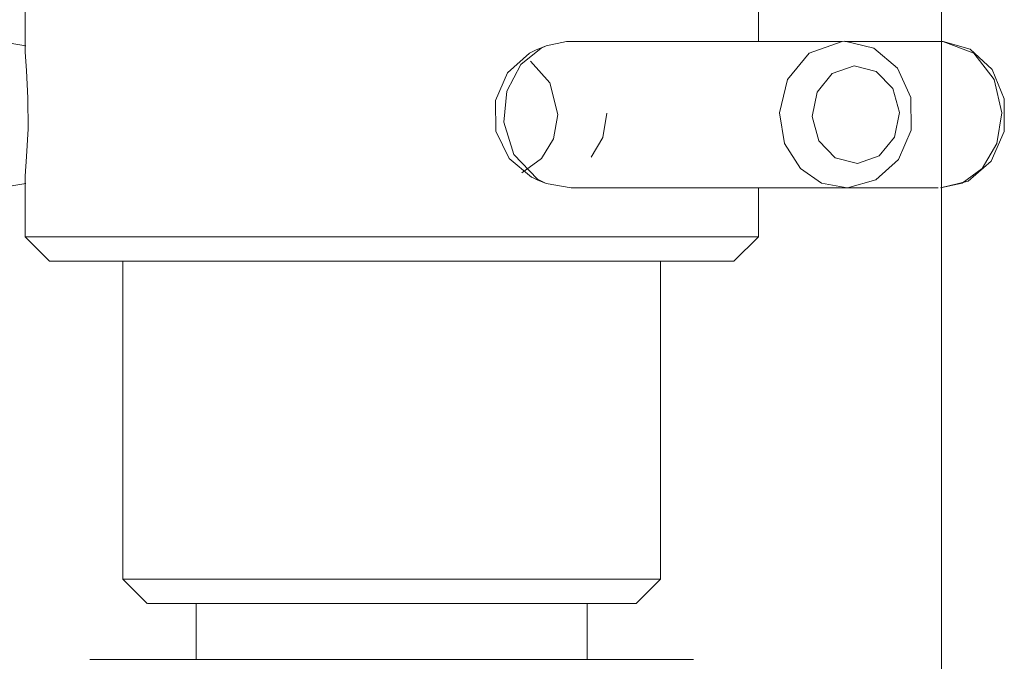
# Model space of a CAD drawing. Header units: millimetres. Extents: x 3925 to 5043, y -86 to 778.
# Tile 10 of 159: x 4122 to 4132, y 228 to 235. Entities that reach past the tile are written whole.
import ezdxf

# ---------------------------------------------------------------- set-up
doc = ezdxf.new("R2010")
doc.units = ezdxf.units.MM
doc.header["$LTSCALE"] = 46.255
doc.layers.add('140-155102-0DXF_CONTINUOUS_LINE', color=7, linetype='CONTINUOUS')

msp = doc.modelspace()

# ---------------------------------------------------------------- linework, layer by layer
at = {"layer": '140-155102-0DXF_CONTINUOUS_LINE', "color": 7, "linetype": 'Continuous', "lineweight": 0}
for p, q in [((4131.6737, 238.3287), (4131.6737, 224.7673)), ((4122.2987, 234.5005), (4122.2987, 235.0787)), ((4129.7987, 234.5782), (4129.7987, 235.0787)), ((4122.306, 234.532), (4122.0445, 234.5782)), ((4127.8352, 234.5782), (4127.6271, 234.5317)), ((4130.6573, 234.5782), (4127.8352, 234.5782)), ((4130.6824, 234.5787), (4130.6573, 234.5782)), ((4131.6849, 234.5782), (4130.6824, 234.5782)), ((4127.4593, 234.4578), (4127.2342, 234.258)), ((4127.5775, 234.5085), (4127.3707, 234.3399)), ((4127.5198, 234.4877), (4127.4593, 234.4578)), ((4127.52, 234.4871), (4127.6271, 234.5317)), ((4127.6271, 234.5317), (4127.5775, 234.5085)), ((4127.4692, 234.3761), (4127.6665, 234.1545)), ((4127.2342, 234.258), (4127.1098, 233.9749)), ((4127.6665, 234.1545), (4127.7464, 233.8287)), ((4130.3496, 233.8081), (4130.3996, 234.0596)), ((4127.1098, 233.9749), (4127.1149, 233.6593)), ((4131.3593, 234.004), (4131.3629, 233.6706)), ((4131.241, 233.8493), (4131.1909, 233.5978)), ((4122.3002, 233.1994), (4122.3145, 233.3993)), ((4127.581, 233.3793), (4127.3811, 233.2334)), ((4130.812, 233.329), (4130.5851, 233.3877)), ((4122.2987, 233.1562), (4122.3002, 233.1994)), ((4122.2987, 232.5787), (4122.2987, 233.1569)), ((4127.4778, 233.1898), (4127.5203, 233.171)), ((4127.52, 233.1703), (4127.6271, 233.1257)), ((4127.5402, 233.17), (4127.6271, 233.1257)), ((4122.3048, 233.1249), (4122.0433, 233.0787)), ((4127.6271, 233.1257), (4127.8853, 233.0792)), ((4127.8853, 233.0792), (4131.6379, 233.0792)), ((4129.7987, 232.5787), (4129.7987, 233.0792)), ((4122.2987, 232.5787), (4129.7987, 232.5787)), ((4122.5487, 232.3287), (4122.2987, 232.5787)), ((4129.5487, 232.3287), (4129.7987, 232.5787)), ((4122.5493, 232.3287), (4129.5482, 232.3287)), ((4123.2987, 232.3287), (4123.2987, 229.0787)), ((4128.7987, 232.3287), (4128.7987, 229.0787)), ((4123.2987, 229.0787), (4128.7987, 229.0787)), ((4123.5487, 228.8287), (4123.2987, 229.0787)), ((4128.5487, 228.8287), (4128.7987, 229.0787)), ((4123.5497, 228.8287), (4128.5478, 228.8287)), ((4124.0487, 228.2537), (4124.0487, 228.8287)), ((4128.0487, 228.2537), (4128.0487, 228.8287)), ((4122.9625, 228.2537), (4129.135, 228.2537))]:
    msp.add_line(p, q, dxfattribs=at)
for points in [[(4130.7074, 233.0792), (4130.4458, 233.1271), (4130.2283, 233.2778), (4130.0667, 233.5348), (4130.0134, 233.8483), (4130.0955, 234.1891), (4130.3192, 234.4587), (4130.6573, 234.5782)], [(4130.6824, 234.5787), (4130.9786, 234.5076), (4131.2215, 234.3036), (4131.3593, 234.004)], [(4131.6614, 233.0787), (4131.8834, 233.1271), (4132.0875, 233.2778), (4132.2391, 233.5348), (4132.2891, 233.8483), (4132.2121, 234.1891), (4132.0022, 234.4587), (4131.6849, 234.5782)], [(4131.6614, 233.0787), (4131.945, 233.149), (4132.1795, 233.3536), (4132.3121, 233.6557), (4132.3144, 233.9902), (4132.1894, 234.2898), (4131.9659, 234.4969), (4131.6883, 234.5781)], [(4122.3145, 233.3993), (4122.3287, 233.6824), (4122.328, 233.9981), (4122.3131, 234.2786), (4122.2997, 234.4678), (4122.2987, 234.4992)], [(4127.3707, 234.3399), (4127.2267, 234.0702), (4127.1945, 233.753), (4127.2991, 233.4201), (4127.5402, 233.17)], [(4130.3996, 234.0596), (4130.5551, 234.25), (4130.7786, 234.3283)], [(4130.7786, 234.3283), (4131.0054, 234.2697), (4131.1726, 234.0955), (4131.241, 233.8493)], [(4127.7464, 233.8287), (4127.702, 233.5818), (4127.581, 233.3793)], [(4128.0883, 233.3934), (4128.2083, 233.5962), (4128.2479, 233.8437)], [(4130.5851, 233.3877), (4130.418, 233.5619), (4130.3496, 233.8081)], [(4127.1149, 233.6593), (4127.2496, 233.3789), (4127.4778, 233.1898)], [(4131.3629, 233.6706), (4131.2339, 233.3707), (4131.0009, 233.1616), (4130.7096, 233.0793)], [(4131.1909, 233.5978), (4131.0354, 233.4073), (4130.812, 233.329)]]:
    msp.add_lwpolyline(points, dxfattribs=at)

doc.saveas('drawing.dxf')
